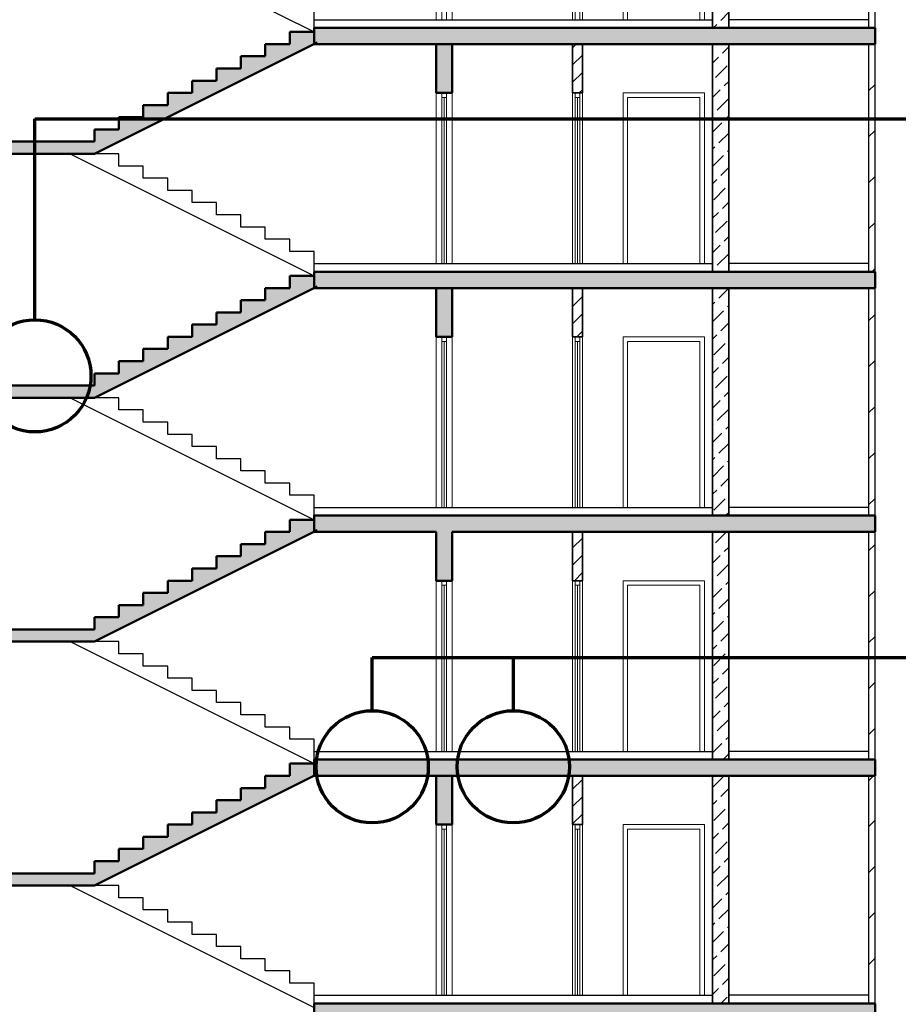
# Model space of a CAD drawing. Header units: millimetres. Extents: x -42044588 to 856694, y -806701 to 941911.
# Tile 6 of 256: x -304951 to -294145, y -398785 to -386675. Entities that reach past the tile are written whole.
import ezdxf

# ---------------------------------------------------------------- set-up
doc = ezdxf.new("R2010")
doc.units = ezdxf.units.MM
for name, color, linetype, lineweight in [('Standard', 7, 'Continuous', 25), ('Общий01', 7, 'Continuous', 13), ('Стена_ кирп. кладка не несущ', 7, 'Continuous', 35)]:
    doc.layers.add(name, color=color, linetype=linetype, lineweight=lineweight)
doc.layers.add('Стена_ бетон не несущ.', color=7, linetype='Continuous', lineweight=35, true_color=0xb4b496)
doc.layers.add('Стена_ бетон несущ.', color=7, linetype='Continuous', lineweight=70, true_color=0xb4b496)

# ---------------------------------------------------------------- blocks, each defined once
blk = doc.blocks.new('разрез1-1')
at = {"layer": 'Общий01', "linetype": 'Continuous', "lineweight": 25, "true_color": 0xf1f1f1, "transparency": 33554687}
for points in [[(-84466, -174217), (-84766, -174217), (-84766, -174367), (-85066, -174367), (-85066, -174517), (-85366, -174517), (-85366, -174667), (-85666, -174667), (-85666, -174817), (-85966, -174817), (-85966, -174967), (-86266, -174967), (-86266, -175117), (-86566, -175117), (-86566, -175267), (-86866, -175267), (-86866, -175417), (-87166, -175417), (-87166, -175567), (-88616, -175567), (-88616, -175717), (-87166, -175717), (-84426, -174347), (-84466, -174367)], [(-84466, -177217), (-84766, -177217), (-84766, -177367), (-85066, -177367), (-85066, -177517), (-85366, -177517), (-85366, -177667), (-85666, -177667), (-85666, -177817), (-85966, -177817), (-85966, -177967), (-86266, -177967), (-86266, -178117), (-86566, -178117), (-86566, -178267), (-86866, -178267), (-86866, -178417), (-87166, -178417), (-87166, -178567), (-88616, -178567), (-88616, -178717), (-87166, -178717), (-84426, -177347), (-84466, -177367)], [(-84466, -180217), (-84766, -180217), (-84766, -180367), (-85066, -180367), (-85066, -180517), (-85366, -180517), (-85366, -180667), (-85666, -180667), (-85666, -180817), (-85966, -180817), (-85966, -180967), (-86266, -180967), (-86266, -181117), (-86566, -181117), (-86566, -181267), (-86866, -181267), (-86866, -181417), (-87166, -181417), (-87166, -181567), (-88616, -181567), (-88616, -181717), (-87166, -181717), (-84426, -180347), (-84466, -180367)], [(-84466, -183217), (-84766, -183217), (-84766, -183367), (-85066, -183367), (-85066, -183517), (-85366, -183517), (-85366, -183667), (-85666, -183667), (-85666, -183817), (-85966, -183817), (-85966, -183967), (-86266, -183967), (-86266, -184117), (-86566, -184117), (-86566, -184267), (-86866, -184267), (-86866, -184417), (-87166, -184417), (-87166, -184567), (-88616, -184567), (-88616, -184717), (-87166, -184717), (-84426, -183347), (-84466, -183367)]]:
    blk.add_hatch(color=7, dxfattribs=at).paths.add_polyline_path(points)
at = {"layer": 'Общий01', "linetype": 'Continuous', "lineweight": 50, "true_color": 0xf1f1f1, "transparency": 33554687}
for points in [[(-77566, -174167), (-84466, -174167), (-84466, -174367), (-77566, -174367)], [(-77566, -174367), (-77566, -174167), (-84466, -174167), (-84466, -174367)], [(-82966, -174967), (-82766, -174967), (-82766, -174367), (-82966, -174367)], [(-77566, -177167), (-84466, -177167), (-84466, -177367), (-77566, -177367)], [(-77566, -177367), (-77566, -177167), (-84466, -177167), (-84466, -177367)], [(-82966, -177967), (-82766, -177967), (-82766, -177367), (-82966, -177367)], [(-77566, -180167), (-84466, -180167), (-84466, -180367), (-77566, -180367)], [(-77566, -180367), (-77566, -180167), (-84466, -180167), (-84466, -180367)], [(-77566, -183167), (-84466, -183167), (-84466, -183367), (-77566, -183367)], [(-77566, -183367), (-77566, -183167), (-84466, -183167), (-84466, -183367)], [(-77566, -186167), (-84466, -186167), (-84466, -186367), (-77566, -186367)], [(-77566, -186367), (-77566, -186167), (-84466, -186167), (-84466, -186367)]]:
    blk.add_hatch(color=7, dxfattribs=at).paths.add_polyline_path(points)
at = {"layer": 'Стена_ бетон несущ.', "linetype": 'Continuous', "lineweight": 25, "true_color": 0xf1f1f1, "transparency": 33554687}
for points in [[(-82966, -180967), (-82766, -180967), (-82766, -180367), (-82966, -180367)], [(-82966, -183967), (-82766, -183967), (-82766, -183367), (-82966, -183367)]]:
    blk.add_hatch(color=7, dxfattribs=at).paths.add_polyline_path(points)
at = {"layer": 'Standard', "color": 7, "linetype": 'Continuous', "lineweight": 13, "transparency": 33554687}
for p, q in [((-82966, -171967), (-82966, -174067)), ((-82766, -174067), (-82766, -171967)), ((-81286, -171967), (-81286, -174067)), ((-81166, -174067), (-81166, -171967)), ((-80666, -171967), (-80666, -174067)), ((-79666, -171967), (-79666, -174067)), ((-82894, -174067), (-82894, -172023)), ((-82838, -172023), (-82838, -174067)), ((-81254, -174067), (-81254, -172023)), ((-81198, -172023), (-81198, -174067)), ((-80610, -174067), (-80610, -172023)), ((-79722, -172023), (-79722, -174067)), ((-82966, -174967), (-82966, -177067)), ((-82894, -174967), (-82894, -175023)), ((-82838, -175023), (-82838, -174967)), ((-82766, -177067), (-82766, -174967)), ((-81286, -174967), (-81286, -177067)), ((-81254, -174967), (-81254, -175023)), ((-81198, -175023), (-81198, -174967)), ((-81166, -177067), (-81166, -174967)), ((-80666, -174967), (-80666, -177067)), ((-79666, -174967), (-80666, -174967)), ((-79666, -174967), (-79666, -177067)), ((-82894, -175023), (-82838, -175023)), ((-82894, -177067), (-82894, -175023)), ((-82866, -177066), (-82866, -175023)), ((-82838, -175023), (-82838, -177067)), ((-81254, -175023), (-81198, -175023)), ((-81254, -177067), (-81254, -175023)), ((-81226, -177066), (-81226, -175023)), ((-81198, -175023), (-81198, -177067)), ((-80610, -177067), (-80610, -175023)), ((-80610, -175023), (-79722, -175023)), ((-79722, -175023), (-79722, -177067)), ((-82966, -177967), (-82966, -180067)), ((-82894, -177967), (-82894, -178023)), ((-82894, -178023), (-82838, -178023)), ((-82894, -180067), (-82894, -178023)), ((-82866, -180066), (-82866, -178023)), ((-82838, -178023), (-82838, -177967)), ((-82838, -178023), (-82838, -180067)), ((-82766, -180067), (-82766, -177967)), ((-81286, -177967), (-81286, -180067)), ((-81254, -177967), (-81254, -178023)), ((-81254, -178023), (-81198, -178023)), ((-81254, -180067), (-81254, -178023)), ((-81226, -180066), (-81226, -178023)), ((-81198, -178023), (-81198, -177967)), ((-81198, -178023), (-81198, -180067)), ((-81166, -180067), (-81166, -177967)), ((-80666, -177967), (-80666, -180067)), ((-79666, -177967), (-80666, -177967)), ((-80610, -180067), (-80610, -178023)), ((-80610, -178023), (-79722, -178023)), ((-79722, -178023), (-79722, -180067)), ((-79666, -177967), (-79666, -180067)), ((-82966, -180967), (-82966, -183067)), ((-82894, -180967), (-82894, -181023)), ((-82894, -181023), (-82838, -181023)), ((-82894, -183067), (-82894, -181023)), ((-82866, -183066), (-82866, -181023)), ((-82838, -181023), (-82838, -180967)), ((-82838, -181023), (-82838, -183067)), ((-82766, -183067), (-82766, -180967)), ((-81286, -180967), (-81286, -183067)), ((-81254, -180967), (-81254, -181023)), ((-81254, -181023), (-81198, -181023)), ((-81254, -183067), (-81254, -181023)), ((-81226, -183066), (-81226, -181023)), ((-81198, -181023), (-81198, -180967)), ((-81198, -181023), (-81198, -183067)), ((-81166, -183067), (-81166, -180967)), ((-80666, -180967), (-80666, -183067)), ((-79666, -180967), (-80666, -180967)), ((-80610, -183067), (-80610, -181023)), ((-80610, -181023), (-79722, -181023)), ((-79722, -181023), (-79722, -183067)), ((-79666, -180967), (-79666, -183067)), ((-82966, -183967), (-82966, -186067)), ((-82894, -183967), (-82894, -184023)), ((-82894, -184023), (-82838, -184023)), ((-82894, -186067), (-82894, -184023)), ((-82866, -186066), (-82866, -184023)), ((-82838, -184023), (-82838, -183967)), ((-82838, -184023), (-82838, -186067)), ((-82766, -186067), (-82766, -183967)), ((-81286, -183967), (-81286, -186067)), ((-81254, -183967), (-81254, -184023)), ((-81254, -184023), (-81198, -184023)), ((-81254, -186067), (-81254, -184023)), ((-81226, -186066), (-81226, -184023)), ((-81198, -184023), (-81198, -183967)), ((-81198, -184023), (-81198, -186067)), ((-81166, -186067), (-81166, -183967)), ((-80666, -183967), (-80666, -186067)), ((-79666, -183967), (-80666, -183967)), ((-80610, -186067), (-80610, -184023)), ((-80610, -184023), (-79722, -184023)), ((-79722, -184023), (-79722, -186067)), ((-79666, -183967), (-79666, -186067))]:
    blk.add_line(p, q, dxfattribs=at)
at = {"layer": 'Standard', "color": 7, "linetype": 'Continuous', "lineweight": 25, "transparency": 33554687}
for p, q in [((-84466, -174067), (-79566, -174067)), ((-77646, -174067), (-79366, -174067)), ((-84466, -177067), (-79566, -177067)), ((-77646, -177067), (-79366, -177067)), ((-84466, -180067), (-79566, -180067)), ((-77646, -180067), (-79366, -180067)), ((-84466, -183067), (-79566, -183067)), ((-77646, -183067), (-79366, -183067)), ((-84466, -186067), (-79566, -186067)), ((-77646, -186067), (-79366, -186067))]:
    blk.add_line(p, q, dxfattribs=at)
at = {"layer": 'Общий01', "color": 7, "linetype": 'Continuous', "lineweight": 25, "transparency": 33554687}
for p, q in [((-87466, -172717), (-84466, -174217)), ((-84466, -174167), (-84466, -173917)), ((-87466, -175717), (-84466, -177217)), ((-86866, -175717), (-87166, -175717)), ((-86866, -175867), (-86866, -175717)), ((-86566, -175867), (-86866, -175867)), ((-86566, -176017), (-86566, -175867)), ((-86266, -176017), (-86566, -176017)), ((-86266, -176167), (-86266, -176017)), ((-85966, -176167), (-86266, -176167)), ((-85966, -176317), (-85966, -176167)), ((-85666, -176317), (-85966, -176317)), ((-85666, -176467), (-85666, -176317)), ((-85366, -176467), (-85666, -176467)), ((-85366, -176617), (-85366, -176467)), ((-85066, -176617), (-85366, -176617)), ((-85066, -176767), (-85066, -176617)), ((-84766, -176767), (-85066, -176767)), ((-84766, -176917), (-84766, -176767)), ((-84466, -176917), (-84766, -176917)), ((-84466, -177167), (-84466, -176917)), ((-87466, -178717), (-84466, -180217)), ((-86866, -178717), (-87166, -178717)), ((-86866, -178867), (-86866, -178717)), ((-86566, -178867), (-86866, -178867)), ((-86566, -179017), (-86566, -178867)), ((-86266, -179017), (-86566, -179017)), ((-86266, -179167), (-86266, -179017)), ((-85966, -179167), (-86266, -179167)), ((-85966, -179317), (-85966, -179167)), ((-85666, -179317), (-85966, -179317)), ((-85666, -179467), (-85666, -179317)), ((-85366, -179467), (-85666, -179467)), ((-85366, -179617), (-85366, -179467)), ((-85066, -179617), (-85366, -179617)), ((-85066, -179767), (-85066, -179617)), ((-84766, -179767), (-85066, -179767)), ((-84766, -179917), (-84766, -179767)), ((-84466, -179917), (-84766, -179917)), ((-84466, -180167), (-84466, -179917)), ((-87466, -181717), (-84466, -183217)), ((-86866, -181717), (-87166, -181717)), ((-86866, -181867), (-86866, -181717)), ((-86566, -181867), (-86866, -181867)), ((-86566, -182017), (-86566, -181867)), ((-86266, -182017), (-86566, -182017)), ((-86266, -182167), (-86266, -182017)), ((-85966, -182167), (-86266, -182167)), ((-85966, -182317), (-85966, -182167)), ((-85666, -182317), (-85966, -182317)), ((-85666, -182467), (-85666, -182317)), ((-85366, -182467), (-85666, -182467)), ((-85366, -182617), (-85366, -182467)), ((-85066, -182617), (-85366, -182617)), ((-85066, -182767), (-85066, -182617)), ((-84766, -182767), (-85066, -182767)), ((-84766, -182917), (-84766, -182767)), ((-84466, -182917), (-84766, -182917)), ((-84466, -183167), (-84466, -182917)), ((-87466, -184717), (-84466, -186217)), ((-86866, -184717), (-87166, -184717)), ((-86866, -184867), (-86866, -184717)), ((-86566, -184867), (-86866, -184867)), ((-86566, -185017), (-86566, -184867)), ((-86266, -185017), (-86566, -185017)), ((-86266, -185167), (-86266, -185017)), ((-85966, -185167), (-86266, -185167)), ((-85966, -185317), (-85966, -185167)), ((-85666, -185317), (-85966, -185317)), ((-85666, -185467), (-85666, -185317)), ((-85366, -185467), (-85666, -185467)), ((-85366, -185617), (-85366, -185467)), ((-85066, -185617), (-85366, -185617)), ((-85066, -185767), (-85066, -185617)), ((-84766, -185767), (-85066, -185767)), ((-84766, -185917), (-84766, -185767)), ((-84466, -185917), (-84766, -185917)), ((-84466, -186167), (-84466, -185917))]:
    blk.add_line(p, q, dxfattribs=at)
at = {"layer": 'Общий01', "color": 7, "linetype": 'Continuous', "lineweight": 50, "transparency": 33554687}
for p, q in [((-84466, -174217), (-84766, -174217)), ((-84766, -174217), (-84766, -174367)), ((-77566, -174167), (-84466, -174167)), ((-77566, -174167), (-84466, -174167)), ((-84466, -174167), (-84466, -174367)), ((-77566, -174367), (-77566, -174167)), ((-77566, -174367), (-77566, -174167)), ((-87166, -175717), (-84426, -174347)), ((-84766, -174367), (-85066, -174367)), ((-85066, -174367), (-85066, -174517)), ((-82966, -174367), (-84466, -174367)), ((-82966, -174367), (-84466, -174367)), ((-82966, -174367), (-82966, -174967)), ((-82766, -174367), (-82966, -174367)), ((-82766, -174367), (-82966, -174367)), ((-81286, -174367), (-82766, -174367)), ((-81286, -174367), (-82766, -174367)), ((-82766, -174967), (-82766, -174367)), ((-81166, -174367), (-81286, -174367)), ((-81166, -174367), (-81286, -174367)), ((-79566, -174367), (-81166, -174367)), ((-79566, -174367), (-81166, -174367)), ((-79366, -174367), (-79566, -174367)), ((-79366, -174367), (-79566, -174367)), ((-79361, -174367), (-79366, -174367)), ((-79361, -174367), (-79366, -174367)), ((-77651, -174367), (-79361, -174367)), ((-77651, -174367), (-79361, -174367)), ((-77646, -174367), (-77651, -174367)), ((-77646, -174367), (-77651, -174367)), ((-77566, -174367), (-77646, -174367)), ((-77566, -174367), (-77646, -174367)), ((-85066, -174517), (-85366, -174517)), ((-85366, -174517), (-85366, -174667)), ((-85366, -174667), (-85666, -174667)), ((-85666, -174667), (-85666, -174817)), ((-85666, -174817), (-85966, -174817)), ((-85966, -174817), (-85966, -174967)), ((-85966, -174967), (-86266, -174967)), ((-86266, -174967), (-86266, -175117)), ((-82966, -174967), (-82894, -174967)), ((-82894, -174967), (-82838, -174967)), ((-82838, -174967), (-82766, -174967)), ((-86266, -175117), (-86566, -175117)), ((-86566, -175117), (-86566, -175267)), ((-86566, -175267), (-86866, -175267)), ((-86866, -175267), (-86866, -175417)), ((-86866, -175417), (-87166, -175417)), ((-87166, -175417), (-87166, -175567)), ((-87166, -175567), (-87166, -175417)), ((-87166, -175567), (-88616, -175567)), ((-87166, -175717), (-88616, -175717)), ((-77566, -177167), (-84466, -177167)), ((-77566, -177167), (-84466, -177167)), ((-84466, -177167), (-84466, -177367)), ((-77566, -177367), (-77566, -177167)), ((-77566, -177367), (-77566, -177167)), ((-84466, -177217), (-84766, -177217)), ((-84766, -177217), (-84766, -177367)), ((-87166, -178717), (-84426, -177347)), ((-84766, -177367), (-85066, -177367)), ((-85066, -177367), (-85066, -177517)), ((-82966, -177367), (-84466, -177367)), ((-82966, -177367), (-84466, -177367)), ((-82966, -177367), (-82966, -177967)), ((-82766, -177367), (-82966, -177367)), ((-82766, -177367), (-82966, -177367)), ((-81286, -177367), (-82766, -177367)), ((-81286, -177367), (-82766, -177367)), ((-82766, -177967), (-82766, -177367)), ((-81166, -177367), (-81286, -177367)), ((-81166, -177367), (-81286, -177367)), ((-79566, -177367), (-81166, -177367)), ((-79566, -177367), (-81166, -177367)), ((-79366, -177367), (-79566, -177367)), ((-79366, -177367), (-79566, -177367)), ((-79361, -177367), (-79366, -177367)), ((-79361, -177367), (-79366, -177367)), ((-77651, -177367), (-79361, -177367)), ((-77651, -177367), (-79361, -177367)), ((-77646, -177367), (-77651, -177367)), ((-77646, -177367), (-77651, -177367)), ((-77566, -177367), (-77646, -177367)), ((-77566, -177367), (-77646, -177367)), ((-85066, -177517), (-85366, -177517)), ((-85366, -177517), (-85366, -177667)), ((-85366, -177667), (-85666, -177667)), ((-85666, -177667), (-85666, -177817)), ((-85666, -177817), (-85966, -177817)), ((-85966, -177817), (-85966, -177967)), ((-85966, -177967), (-86266, -177967)), ((-86266, -177967), (-86266, -178117)), ((-82966, -177967), (-82894, -177967)), ((-82894, -177967), (-82838, -177967)), ((-82838, -177967), (-82766, -177967)), ((-86266, -178117), (-86566, -178117)), ((-86566, -178117), (-86566, -178267)), ((-86566, -178267), (-86866, -178267)), ((-86866, -178267), (-86866, -178417)), ((-86866, -178417), (-87166, -178417)), ((-87166, -178417), (-87166, -178567)), ((-87166, -178567), (-87166, -178417)), ((-87166, -178567), (-88616, -178567)), ((-87166, -178717), (-88616, -178717)), ((-77566, -180167), (-84466, -180167)), ((-77566, -180167), (-84466, -180167)), ((-84466, -180167), (-84466, -180367)), ((-77566, -180367), (-77566, -180167)), ((-77566, -180367), (-77566, -180167)), ((-84466, -180217), (-84766, -180217)), ((-84766, -180217), (-84766, -180367)), ((-87166, -181717), (-84426, -180347)), ((-84766, -180367), (-85066, -180367)), ((-85066, -180367), (-85066, -180517)), ((-82966, -180367), (-84466, -180367)), ((-82966, -180367), (-84466, -180367)), ((-82966, -180367), (-82966, -180967)), ((-81286, -180367), (-82766, -180367)), ((-81286, -180367), (-82766, -180367)), ((-82766, -180967), (-82766, -180367)), ((-81166, -180367), (-81286, -180367)), ((-81166, -180367), (-81286, -180367)), ((-79566, -180367), (-81166, -180367)), ((-79566, -180367), (-81166, -180367)), ((-79366, -180367), (-79566, -180367)), ((-79366, -180367), (-79566, -180367)), ((-79361, -180367), (-79366, -180367)), ((-79361, -180367), (-79366, -180367)), ((-77651, -180367), (-79361, -180367)), ((-77651, -180367), (-79361, -180367)), ((-77646, -180367), (-77651, -180367)), ((-77646, -180367), (-77651, -180367)), ((-77566, -180367), (-77646, -180367)), ((-77566, -180367), (-77646, -180367)), ((-85066, -180517), (-85366, -180517)), ((-85366, -180517), (-85366, -180667)), ((-85366, -180667), (-85666, -180667)), ((-85666, -180667), (-85666, -180817)), ((-85666, -180817), (-85966, -180817)), ((-85966, -180817), (-85966, -180967)), ((-85966, -180967), (-86266, -180967)), ((-86266, -180967), (-86266, -181117)), ((-82966, -180967), (-82894, -180967)), ((-82894, -180967), (-82838, -180967)), ((-82838, -180967), (-82766, -180967)), ((-86266, -181117), (-86566, -181117)), ((-86566, -181117), (-86566, -181267)), ((-86566, -181267), (-86866, -181267)), ((-86866, -181267), (-86866, -181417)), ((-86866, -181417), (-87166, -181417)), ((-87166, -181417), (-87166, -181567)), ((-87166, -181567), (-87166, -181417)), ((-87166, -181567), (-88616, -181567)), ((-87166, -181717), (-88616, -181717)), ((-84466, -183217), (-84766, -183217)), ((-84766, -183217), (-84766, -183367)), ((-77566, -183167), (-84466, -183167)), ((-77566, -183167), (-84466, -183167)), ((-84466, -183167), (-84466, -183367)), ((-77566, -183367), (-77566, -183167)), ((-77566, -183367), (-77566, -183167)), ((-87166, -184717), (-84426, -183347)), ((-84766, -183367), (-85066, -183367)), ((-85066, -183367), (-85066, -183517)), ((-82966, -183367), (-84466, -183367)), ((-82966, -183367), (-84466, -183367)), ((-82766, -183367), (-82966, -183367)), ((-82766, -183367), (-82966, -183367)), ((-82966, -183367), (-82966, -183967)), ((-81286, -183367), (-82766, -183367)), ((-81286, -183367), (-82766, -183367)), ((-82766, -183967), (-82766, -183367)), ((-81166, -183367), (-81286, -183367)), ((-81166, -183367), (-81286, -183367)), ((-79566, -183367), (-81166, -183367)), ((-79566, -183367), (-81166, -183367)), ((-79366, -183367), (-79566, -183367)), ((-79366, -183367), (-79566, -183367)), ((-79361, -183367), (-79366, -183367)), ((-79361, -183367), (-79366, -183367)), ((-77651, -183367), (-79361, -183367)), ((-77651, -183367), (-79361, -183367)), ((-77646, -183367), (-77651, -183367)), ((-77646, -183367), (-77651, -183367)), ((-77566, -183367), (-77646, -183367)), ((-77566, -183367), (-77646, -183367)), ((-85066, -183517), (-85366, -183517)), ((-85366, -183517), (-85366, -183667)), ((-85366, -183667), (-85666, -183667)), ((-85666, -183667), (-85666, -183817)), ((-85666, -183817), (-85966, -183817)), ((-85966, -183817), (-85966, -183967)), ((-85966, -183967), (-86266, -183967)), ((-86266, -183967), (-86266, -184117)), ((-82966, -183967), (-82894, -183967)), ((-82894, -183967), (-82838, -183967)), ((-82838, -183967), (-82766, -183967)), ((-86266, -184117), (-86566, -184117)), ((-86566, -184117), (-86566, -184267)), ((-86566, -184267), (-86866, -184267)), ((-86866, -184267), (-86866, -184417)), ((-86866, -184417), (-87166, -184417)), ((-87166, -184417), (-87166, -184567)), ((-87166, -184567), (-87166, -184417)), ((-87166, -184567), (-88616, -184567)), ((-87166, -184717), (-88616, -184717)), ((-77566, -186167), (-84466, -186167)), ((-77566, -186167), (-84466, -186167)), ((-84466, -186167), (-84466, -186367)), ((-77566, -186367), (-77566, -186167)), ((-77566, -186367), (-77566, -186167))]:
    blk.add_line(p, q, dxfattribs=at)
at = {"layer": 'Общий01', "color": 136, "linetype": 'Continuous', "lineweight": 70, "transparency": 33554687}
for p, q in [((-87900, -177758), (-87900, -175288)), ((-87900, -175288), (-67834, -175288)), ((-83751, -182546), (-83751, -181910)), ((-83751, -181910), (-67834, -181910)), ((-82015, -182546), (-82015, -181910))]:
    blk.add_line(p, q, dxfattribs=at)
for centre in [(-87900, -178448), (-83751, -183256), (-82015, -183256)]:
    blk.add_circle(centre, 690, dxfattribs=at)
at = {"layer": 'Стена_ бетон не несущ.', "color": 191, "linetype": 'Continuous', "lineweight": 35, "true_color": 0xc8aaf3, "transparency": 33554687}
for p, q in [((-79566, -171367), (-79566, -174167)), ((-79366, -174167), (-79366, -171367)), ((-79566, -174367), (-79566, -177167)), ((-79366, -177167), (-79366, -174367)), ((-79566, -177367), (-79566, -180167)), ((-79366, -180167), (-79366, -177367)), ((-79566, -180367), (-79566, -183167)), ((-79366, -183167), (-79366, -180367)), ((-79566, -183367), (-79566, -186167)), ((-79366, -186167), (-79366, -183367))]:
    blk.add_line(p, q, dxfattribs=at)
at = {"layer": 'Стена_ бетон не несущ.', "color": 191, "linetype": 'Continuous', "lineweight": 18, "true_color": 0xc8aaf3, "transparency": 33554687}
for p, q in [((-79465, -174076), (-79366, -173976)), ((-79556, -174167), (-79514, -174125)), ((-79550, -174373), (-79544, -174367)), ((-79443, -174479), (-79366, -174401)), ((-79566, -174601), (-79493, -174528)), ((-79528, -174776), (-79387, -174634)), ((-79422, -174882), (-79366, -174825)), ((-79566, -175025), (-79472, -174931)), ((-79507, -175179), (-79366, -175037)), ((-79566, -175237), (-79557, -175228)), ((-79566, -175449), (-79451, -175334)), ((-79401, -175285), (-79366, -175249)), ((-79486, -175582), (-79366, -175461)), ((-79566, -175661), (-79535, -175631)), ((-79380, -175688), (-79366, -175673)), ((-79566, -175873), (-79429, -175737)), ((-79465, -175985), (-79366, -175886)), ((-79566, -176086), (-79514, -176034)), ((-79550, -176282), (-79408, -176140)), ((-79443, -176388), (-79366, -176310)), ((-79566, -176510), (-79493, -176437)), ((-79528, -176685), (-79387, -176543)), ((-79422, -176791), (-79366, -176734)), ((-79566, -176934), (-79472, -176840)), ((-79507, -177088), (-79366, -176946)), ((-79566, -177146), (-79557, -177137)), ((-79374, -177167), (-79366, -177158)), ((-79486, -177491), (-79366, -177371)), ((-79566, -177571), (-79535, -177540)), ((-79566, -177783), (-79429, -177646)), ((-79380, -177597), (-79366, -177583)), ((-79465, -177894), (-79366, -177795)), ((-79566, -177995), (-79514, -177943)), ((-79550, -178191), (-79408, -178049)), ((-79443, -178297), (-79366, -178219)), ((-79566, -178419), (-79493, -178346)), ((-79528, -178594), (-79387, -178453)), ((-79566, -178843), (-79472, -178750)), ((-79422, -178700), (-79366, -178643)), ((-79507, -178997), (-79366, -178856)), ((-79566, -179055), (-79557, -179047)), ((-79401, -179103), (-79366, -179068)), ((-79566, -179268), (-79451, -179153)), ((-79486, -179400), (-79366, -179280)), ((-79566, -179480), (-79535, -179450)), ((-79566, -179692), (-79429, -179556)), ((-79380, -179506), (-79366, -179492)), ((-79465, -179803), (-79366, -179704)), ((-79566, -179904), (-79514, -179853)), ((-79550, -180100), (-79408, -179959)), ((-79404, -180167), (-79366, -180128)), ((-79528, -180503), (-79392, -180367)), ((-79422, -180609), (-79366, -180553)), ((-79566, -180753), (-79472, -180659)), ((-79507, -180906), (-79366, -180765)), ((-79566, -180965), (-79557, -180956)), ((-79401, -181012), (-79366, -180977)), ((-79566, -181177), (-79451, -181062)), ((-79486, -181309), (-79366, -181189)), ((-79566, -181389), (-79535, -181359)), ((-79380, -181415), (-79366, -181401)), ((-79566, -181601), (-79429, -181465)), ((-79465, -181712), (-79366, -181613)), ((-79566, -181813), (-79514, -181762)), ((-79550, -182009), (-79408, -181868)), ((-79443, -182115), (-79366, -182037)), ((-79566, -182237), (-79493, -182165)), ((-79528, -182412), (-79387, -182271)), ((-79422, -182518), (-79366, -182462)), ((-79566, -182662), (-79472, -182568)), ((-79507, -182815), (-79366, -182674)), ((-79566, -182874), (-79557, -182865)), ((-79566, -183086), (-79451, -182971)), ((-79401, -182921), (-79366, -182886)), ((-79434, -183167), (-79366, -183098)), ((-79566, -183510), (-79429, -183374)), ((-79465, -183621), (-79366, -183522)), ((-79566, -183722), (-79514, -183671)), ((-79550, -183918), (-79408, -183777)), ((-79443, -184025), (-79366, -183947)), ((-79566, -184147), (-79493, -184074)), ((-79528, -184322), (-79387, -184180)), ((-79422, -184428), (-79366, -184371)), ((-79566, -184571), (-79472, -184477)), ((-79507, -184725), (-79366, -184583)), ((-79566, -184783), (-79557, -184774)), ((-79401, -184831), (-79366, -184795)), ((-79566, -184995), (-79451, -184880)), ((-79486, -185128), (-79366, -185007)), ((-79566, -185207), (-79535, -185177)), ((-79566, -185419), (-79429, -185283)), ((-79380, -185234), (-79366, -185219)), ((-79465, -185531), (-79366, -185432)), ((-79566, -185632), (-79514, -185580)), ((-79550, -185828), (-79408, -185686)), ((-79443, -185934), (-79366, -185856)), ((-79566, -186056), (-79493, -185983)), ((-79464, -186167), (-79387, -186089))]:
    blk.add_line(p, q, dxfattribs=at)
at = {"layer": 'Стена_ кирп. кладка не несущ', "color": 31, "linetype": 'Continuous', "lineweight": 25, "true_color": 0xf0b464, "transparency": 33554687}
for p, q in [((-77646, -171367), (-77646, -174167)), ((-77566, -174167), (-77566, -171367)), ((-77646, -174367), (-77646, -177167)), ((-77566, -177167), (-77566, -174367)), ((-77646, -177367), (-77646, -180167)), ((-77566, -180167), (-77566, -177367)), ((-77646, -180367), (-77646, -183167)), ((-77566, -183167), (-77566, -180367)), ((-77646, -183367), (-77646, -186167)), ((-77566, -186167), (-77566, -183367))]:
    blk.add_line(p, q, dxfattribs=at)
at = {"layer": 'Стена_ кирп. кладка не несущ', "color": 45, "linetype": 'Continuous', "lineweight": 18, "true_color": 0xaa8232, "transparency": 33554687}
for p, q in [((-81286, -174412), (-81241, -174367)), ((-81286, -174624), (-81166, -174504)), ((-81286, -174836), (-81166, -174716)), ((-81204, -174967), (-81166, -174928)), ((-81286, -177381), (-81271, -177367)), ((-81286, -177593), (-81166, -177473)), ((-81286, -177806), (-81166, -177686)), ((-81235, -177967), (-81166, -177898)), ((-81286, -180563), (-81166, -180443)), ((-81286, -180775), (-81166, -180655)), ((-81265, -180967), (-81166, -180868)), ((-81286, -183533), (-81166, -183413)), ((-81286, -183745), (-81166, -183625)), ((-81286, -183957), (-81166, -183837))]:
    blk.add_line(p, q, dxfattribs=at)
at = {"layer": 'Стена_ кирп. кладка не несущ', "color": 45, "linetype": 'Continuous', "lineweight": 35, "true_color": 0xaa8232, "transparency": 33554687}
for p, q in [((-81286, -174367), (-81286, -174967)), ((-81166, -174967), (-81166, -174367)), ((-81286, -174967), (-81254, -174967)), ((-81254, -174967), (-81198, -174967)), ((-81198, -174967), (-81166, -174967)), ((-81286, -177367), (-81286, -177967)), ((-81166, -177967), (-81166, -177367)), ((-81286, -177967), (-81254, -177967)), ((-81254, -177967), (-81198, -177967)), ((-81198, -177967), (-81166, -177967)), ((-81286, -180367), (-81286, -180967)), ((-81166, -180967), (-81166, -180367)), ((-81286, -180967), (-81254, -180967)), ((-81254, -180967), (-81198, -180967)), ((-81198, -180967), (-81166, -180967)), ((-81286, -183367), (-81286, -183967)), ((-81166, -183967), (-81166, -183367)), ((-81286, -183967), (-81254, -183967)), ((-81254, -183967), (-81198, -183967)), ((-81198, -183967), (-81166, -183967))]:
    blk.add_line(p, q, dxfattribs=at)
at = {"layer": 'Стена_ кирп. кладка не несущ', "color": 31, "linetype": 'Continuous', "lineweight": 18, "true_color": 0xf0b464, "transparency": 33554687}
for p, q in [((-77646, -174378), (-77635, -174367)), ((-77646, -174943), (-77566, -174863)), ((-77646, -175509), (-77566, -175429)), ((-77646, -176075), (-77566, -175995)), ((-77646, -176640), (-77566, -176560)), ((-77606, -177167), (-77566, -177126)), ((-77646, -177772), (-77566, -177692)), ((-77646, -178338), (-77566, -178258)), ((-77646, -178903), (-77566, -178823)), ((-77646, -179469), (-77566, -179389)), ((-77646, -180035), (-77566, -179955)), ((-77646, -180600), (-77566, -180520)), ((-77646, -181166), (-77566, -181086)), ((-77646, -181732), (-77566, -181652)), ((-77646, -182297), (-77566, -182217)), ((-77646, -182863), (-77566, -182783)), ((-77646, -183429), (-77584, -183367)), ((-77646, -183994), (-77566, -183914)), ((-77646, -184560), (-77566, -184480)), ((-77646, -185126), (-77566, -185046)), ((-77646, -185691), (-77566, -185611))]:
    blk.add_line(p, q, dxfattribs=at)

msp = doc.modelspace()

# ---------------------------------------------------------------- block references
msp.add_blockref('разрез1-1', (-216864.291, -212607.743))

doc.saveas('drawing.dxf')
